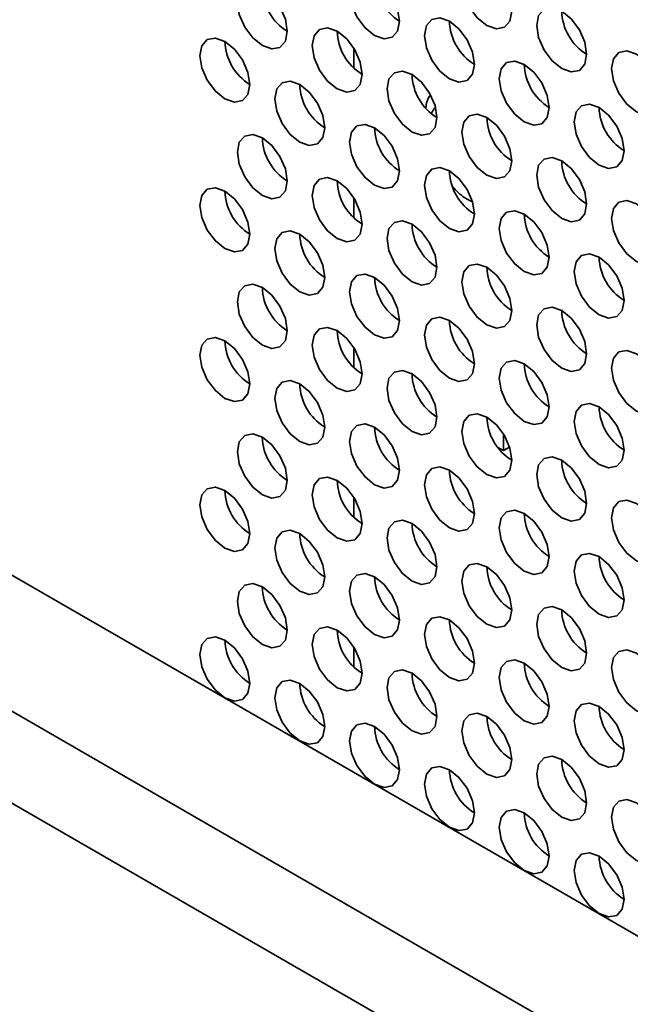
# Model space of a CAD drawing. Header units: millimetres. Extents: x 1 to 1119, y -1 to 863.
# Tile 171 of 211: x 877.85 to 883.62, y 711.28 to 720.59. Entities that reach past the tile are written whole.
import ezdxf

# ---------------------------------------------------------------- set-up
doc = ezdxf.new("R2010")
doc.units = ezdxf.units.MM

msp = doc.modelspace()

# ---------------------------------------------------------------- linework, layer by layer
at = {"color": 7, "linetype": 'Continuous', "lineweight": 35}
for p, q in [((796.09, 762.4924), (979.4268, 656.6543)), ((881.011, 720.1283), (881.011, 720.3152)), ((881.011, 718.713), (881.011, 718.8998)), ((881.011, 717.2976), (881.011, 717.4845)), ((882.4252, 716.6681), (882.4252, 716.5119)), ((882.4252, 716.5119), (882.3719, 716.5427)), ((882.4252, 716.5119), (882.4822, 716.5448)), ((881.011, 715.8823), (881.011, 716.0691)), ((881.011, 714.4669), (881.011, 714.6538))]:
    msp.add_line(p, q, dxfattribs=at)
at = {"color": 8, "linetype": 'Continuous', "lineweight": 35}
for p, q in [((794.9693, 761.8528), (978.3502, 655.9892)), ((794.6815, 761.1507), (978.0271, 655.3075))]:
    msp.add_line(p, q, dxfattribs=at)
at = {"color": 7, "linetype": 'Continuous', "lineweight": 35, "flags": 128}
for points in [[(882.503, 720.6671), (882.4851, 720.7816), (882.434, 720.8994), (882.3575, 721.0026), (882.2673, 721.0754), (882.1771, 721.1067), (882.1006, 721.0919), (882.0495, 721.0331), (882.0316, 720.9393), (882.0495, 720.8247), (882.1006, 720.7069), (882.1771, 720.6038), (882.2673, 720.531), (882.3575, 720.4997), (882.434, 720.5145), (882.4851, 720.5733), (882.503, 720.6671)], [(881.4423, 720.5718), (881.4244, 720.6863), (881.3733, 720.8041), (881.2968, 720.9072), (881.2066, 720.98), (881.1164, 721.0114), (881.04, 720.9965), (880.9889, 720.9377), (880.9709, 720.8439), (880.9889, 720.7294), (881.04, 720.6116), (881.1164, 720.5084), (881.2066, 720.4356), (881.2968, 720.4043), (881.3733, 720.4192), (881.4244, 720.478), (881.4423, 720.5718)], [(880.3817, 720.4764), (880.3637, 720.5909), (880.3126, 720.7087), (880.2362, 720.8119), (880.146, 720.8846), (880.0558, 720.916), (879.9793, 720.9011), (879.9282, 720.8423), (879.9103, 720.7485), (879.9282, 720.634), (879.9793, 720.5162), (880.0558, 720.4131), (880.146, 720.3403), (880.2362, 720.3089), (880.3126, 720.3238), (880.3637, 720.3826), (880.3817, 720.4764)], [(883.2101, 720.2589), (883.1922, 720.3734), (883.1411, 720.4912), (883.0646, 720.5944), (882.9744, 720.6672), (882.8842, 720.6985), (882.8077, 720.6837), (882.7566, 720.6249), (882.7387, 720.5311), (882.7566, 720.4165), (882.8077, 720.2987), (882.8842, 720.1956), (882.9744, 720.1228), (883.0646, 720.0915), (883.1411, 720.1063), (883.1922, 720.1651), (883.2101, 720.2589)], [(882.1494, 720.1636), (882.1315, 720.2781), (882.0804, 720.3959), (882.0039, 720.499), (881.9137, 720.5718), (881.8235, 720.6032), (881.7471, 720.5883), (881.696, 720.5295), (881.678, 720.4357), (881.696, 720.3212), (881.7471, 720.2034), (881.8235, 720.1002), (881.9137, 720.0274), (882.0039, 719.9961), (882.0804, 720.0109), (882.1315, 720.0698), (882.1494, 720.1636)], [(881.0888, 720.0682), (881.0708, 720.1827), (881.0197, 720.3005), (880.9433, 720.4037), (880.8531, 720.4764), (880.7629, 720.5078), (880.6864, 720.4929), (880.6353, 720.4341), (880.6174, 720.3403), (880.6353, 720.2258), (880.6864, 720.108), (880.7629, 720.0049), (880.8531, 719.9321), (880.9433, 719.9007), (881.0197, 719.9156), (881.0708, 719.9744), (881.0888, 720.0682)], [(880.0281, 719.9728), (880.0102, 720.0873), (879.9591, 720.2051), (879.8826, 720.3083), (879.7924, 720.3811), (879.7022, 720.4124), (879.6257, 720.3976), (879.5747, 720.3388), (879.5567, 720.245), (879.5747, 720.1305), (879.6257, 720.0127), (879.7022, 719.9095), (879.7924, 719.8367), (879.8826, 719.8054), (879.9591, 719.8202), (880.0102, 719.879), (880.0281, 719.9728)], [(883.9172, 719.8507), (883.8993, 719.9652), (883.8482, 720.083), (883.7717, 720.1862), (883.6815, 720.259), (883.5913, 720.2903), (883.5148, 720.2755), (883.4637, 720.2167), (883.4458, 720.1229), (883.4637, 720.0083), (883.5148, 719.8905), (883.5913, 719.7874), (883.6815, 719.7146), (883.7717, 719.6833), (883.8482, 719.6981), (883.8993, 719.7569), (883.9172, 719.8507)], [(882.8565, 719.7553), (882.8386, 719.8699), (882.7875, 719.9877), (882.711, 720.0908), (882.6208, 720.1636), (882.5306, 720.195), (882.4542, 720.1801), (882.4031, 720.1213), (882.3851, 720.0275), (882.4031, 719.913), (882.4542, 719.7952), (882.5306, 719.692), (882.6208, 719.6192), (882.711, 719.5879), (882.7875, 719.6027), (882.8386, 719.6616), (882.8565, 719.7553)], [(881.7959, 719.66), (881.7779, 719.7745), (881.7269, 719.8923), (881.6504, 719.9954), (881.5602, 720.0682), (881.47, 720.0996), (881.3935, 720.0847), (881.3424, 720.0259), (881.3245, 719.9321), (881.3424, 719.8176), (881.3935, 719.6998), (881.47, 719.5967), (881.5602, 719.5239), (881.6504, 719.4925), (881.7269, 719.5074), (881.7779, 719.5662), (881.7959, 719.66)], [(880.7352, 719.5646), (880.7173, 719.6791), (880.6662, 719.7969), (880.5897, 719.9001), (880.4995, 719.9729), (880.4093, 720.0042), (880.3329, 719.9894), (880.2818, 719.9306), (880.2638, 719.8368), (880.2818, 719.7222), (880.3329, 719.6045), (880.4093, 719.5013), (880.4995, 719.4285), (880.5897, 719.3972), (880.6662, 719.412), (880.7173, 719.4708), (880.7352, 719.5646)], [(883.5637, 719.3471), (883.5457, 719.4617), (883.4946, 719.5795), (883.4181, 719.6826), (883.3279, 719.7554), (883.2378, 719.7868), (883.1613, 719.7719), (883.1102, 719.7131), (883.0922, 719.6193), (883.1102, 719.5048), (883.1613, 719.387), (883.2378, 719.2838), (883.3279, 719.211), (883.4181, 719.1797), (883.4946, 719.1945), (883.5457, 719.2533), (883.5637, 719.3471)], [(882.503, 719.2518), (882.4851, 719.3663), (882.434, 719.4841), (882.3575, 719.5872), (882.2673, 719.66), (882.1771, 719.6914), (882.1006, 719.6765), (882.0495, 719.6177), (882.0316, 719.5239), (882.0495, 719.4094), (882.1006, 719.2916), (882.1771, 719.1885), (882.2673, 719.1157), (882.3575, 719.0843), (882.434, 719.0992), (882.4851, 719.158), (882.503, 719.2518)], [(881.4423, 719.1564), (881.4244, 719.2709), (881.3733, 719.3887), (881.2968, 719.4919), (881.2066, 719.5647), (881.1164, 719.596), (881.04, 719.5812), (880.9889, 719.5224), (880.9709, 719.4286), (880.9889, 719.314), (881.04, 719.1962), (881.1164, 719.0931), (881.2066, 719.0203), (881.2968, 718.989), (881.3733, 719.0038), (881.4244, 719.0626), (881.4423, 719.1564)], [(880.3817, 719.0611), (880.3637, 719.1756), (880.3126, 719.2934), (880.2362, 719.3965), (880.146, 719.4693), (880.0558, 719.5007), (879.9793, 719.4858), (879.9282, 719.427), (879.9103, 719.3332), (879.9282, 719.2187), (879.9793, 719.1009), (880.0558, 718.9977), (880.146, 718.9249), (880.2362, 718.8936), (880.3126, 718.9085), (880.3637, 718.9673), (880.3817, 719.0611)], [(883.2101, 718.8436), (883.1922, 718.9581), (883.1411, 719.0759), (883.0646, 719.179), (882.9744, 719.2518), (882.8842, 719.2832), (882.8077, 719.2683), (882.7566, 719.2095), (882.7387, 719.1157), (882.7566, 719.0012), (882.8077, 718.8834), (882.8842, 718.7803), (882.9744, 718.7075), (883.0646, 718.6761), (883.1411, 718.691), (883.1922, 718.7498), (883.2101, 718.8436)], [(882.1494, 718.7482), (882.1315, 718.8627), (882.0804, 718.9805), (882.0039, 719.0837), (881.9137, 719.1565), (881.8235, 719.1878), (881.7471, 719.173), (881.696, 719.1142), (881.678, 719.0204), (881.696, 718.9058), (881.7471, 718.788), (881.8235, 718.6849), (881.9137, 718.6121), (882.0039, 718.5808), (882.0804, 718.5956), (882.1315, 718.6544), (882.1494, 718.7482)], [(881.0888, 718.6529), (881.0708, 718.7674), (881.0197, 718.8852), (880.9433, 718.9883), (880.8531, 719.0611), (880.7629, 719.0925), (880.6864, 719.0776), (880.6353, 719.0188), (880.6174, 718.925), (880.6353, 718.8105), (880.6864, 718.6927), (880.7629, 718.5895), (880.8531, 718.5167), (880.9433, 718.4854), (881.0197, 718.5002), (881.0708, 718.5591), (881.0888, 718.6529)], [(880.0281, 718.5575), (880.0102, 718.672), (879.9591, 718.7898), (879.8826, 718.893), (879.7924, 718.9657), (879.7022, 718.9971), (879.6257, 718.9822), (879.5747, 718.9234), (879.5567, 718.8296), (879.5747, 718.7151), (879.6257, 718.5973), (879.7022, 718.4942), (879.7924, 718.4214), (879.8826, 718.39), (879.9591, 718.4049), (880.0102, 718.4637), (880.0281, 718.5575)], [(883.9172, 718.4354), (883.8993, 718.5499), (883.8482, 718.6677), (883.7717, 718.7708), (883.6815, 718.8436), (883.5913, 718.875), (883.5148, 718.8601), (883.4637, 718.8013), (883.4458, 718.7075), (883.4637, 718.593), (883.5148, 718.4752), (883.5913, 718.3721), (883.6815, 718.2993), (883.7717, 718.2679), (883.8482, 718.2828), (883.8993, 718.3416), (883.9172, 718.4354)], [(882.8565, 718.34), (882.8386, 718.4545), (882.7875, 718.5723), (882.711, 718.6755), (882.6208, 718.7483), (882.5306, 718.7796), (882.4542, 718.7648), (882.4031, 718.706), (882.3851, 718.6121), (882.4031, 718.4976), (882.4542, 718.3798), (882.5306, 718.2767), (882.6208, 718.2039), (882.711, 718.1725), (882.7875, 718.1874), (882.8386, 718.2462), (882.8565, 718.34)], [(881.7959, 718.2447), (881.7779, 718.3592), (881.7269, 718.477), (881.6504, 718.5801), (881.5602, 718.6529), (881.47, 718.6843), (881.3935, 718.6694), (881.3424, 718.6106), (881.3245, 718.5168), (881.3424, 718.4023), (881.3935, 718.2845), (881.47, 718.1813), (881.5602, 718.1085), (881.6504, 718.0772), (881.7269, 718.092), (881.7779, 718.1508), (881.7959, 718.2447)], [(880.7352, 718.1493), (880.7173, 718.2638), (880.6662, 718.3816), (880.5897, 718.4848), (880.4995, 718.5575), (880.4093, 718.5889), (880.3329, 718.574), (880.2818, 718.5152), (880.2638, 718.4214), (880.2818, 718.3069), (880.3329, 718.1891), (880.4093, 718.086), (880.4995, 718.0132), (880.5897, 717.9818), (880.6662, 717.9967), (880.7173, 718.0555), (880.7352, 718.1493)], [(883.5637, 717.9318), (883.5457, 718.0463), (883.4946, 718.1641), (883.4181, 718.2673), (883.3279, 718.3401), (883.2378, 718.3714), (883.1613, 718.3566), (883.1102, 718.2977), (883.0922, 718.2039), (883.1102, 718.0894), (883.1613, 717.9716), (883.2378, 717.8685), (883.3279, 717.7957), (883.4181, 717.7643), (883.4946, 717.7792), (883.5457, 717.838), (883.5637, 717.9318)], [(882.503, 717.8364), (882.4851, 717.951), (882.434, 718.0688), (882.3575, 718.1719), (882.2673, 718.2447), (882.1771, 718.276), (882.1006, 718.2612), (882.0495, 718.2024), (882.0316, 718.1086), (882.0495, 717.9941), (882.1006, 717.8763), (882.1771, 717.7731), (882.2673, 717.7003), (882.3575, 717.669), (882.434, 717.6838), (882.4851, 717.7426), (882.503, 717.8364)], [(881.4423, 717.7411), (881.4244, 717.8556), (881.3733, 717.9734), (881.2968, 718.0765), (881.2066, 718.1493), (881.1164, 718.1807), (881.04, 718.1658), (880.9889, 718.107), (880.9709, 718.0132), (880.9889, 717.8987), (881.04, 717.7809), (881.1164, 717.6778), (881.2066, 717.605), (881.2968, 717.5736), (881.3733, 717.5885), (881.4244, 717.6473), (881.4423, 717.7411)], [(880.3817, 717.6457), (880.3637, 717.7602), (880.3126, 717.878), (880.2362, 717.9812), (880.146, 718.054), (880.0558, 718.0853), (879.9793, 718.0705), (879.9282, 718.0117), (879.9103, 717.9179), (879.9282, 717.8033), (879.9793, 717.6855), (880.0558, 717.5824), (880.146, 717.5096), (880.2362, 717.4783), (880.3126, 717.4931), (880.3637, 717.5519), (880.3817, 717.6457)], [(883.2101, 717.4282), (883.1922, 717.5428), (883.1411, 717.6606), (883.0646, 717.7637), (882.9744, 717.8365), (882.8842, 717.8678), (882.8077, 717.853), (882.7566, 717.7942), (882.7387, 717.7004), (882.7566, 717.5859), (882.8077, 717.4681), (882.8842, 717.3649), (882.9744, 717.2921), (883.0646, 717.2608), (883.1411, 717.2756), (883.1922, 717.3344), (883.2101, 717.4282)], [(882.1494, 717.3329), (882.1315, 717.4474), (882.0804, 717.5652), (882.0039, 717.6683), (881.9137, 717.7411), (881.8235, 717.7725), (881.7471, 717.7576), (881.696, 717.6988), (881.678, 717.605), (881.696, 717.4905), (881.7471, 717.3727), (881.8235, 717.2696), (881.9137, 717.1968), (882.0039, 717.1654), (882.0804, 717.1803), (882.1315, 717.2391), (882.1494, 717.3329)], [(881.0888, 717.2375), (881.0708, 717.352), (881.0197, 717.4698), (880.9433, 717.573), (880.8531, 717.6458), (880.7629, 717.6771), (880.6864, 717.6623), (880.6353, 717.6035), (880.6174, 717.5097), (880.6353, 717.3951), (880.6864, 717.2773), (880.7629, 717.1742), (880.8531, 717.1014), (880.9433, 717.0701), (881.0197, 717.0849), (881.0708, 717.1437), (881.0888, 717.2375)], [(880.0281, 717.1422), (880.0102, 717.2567), (879.9591, 717.3745), (879.8826, 717.4776), (879.7924, 717.5504), (879.7022, 717.5818), (879.6257, 717.5669), (879.5747, 717.5081), (879.5567, 717.4143), (879.5747, 717.2998), (879.6257, 717.182), (879.7022, 717.0788), (879.7924, 717.006), (879.8826, 716.9747), (879.9591, 716.9896), (880.0102, 717.0484), (880.0281, 717.1422)], [(883.9172, 717.02), (883.8993, 717.1346), (883.8482, 717.2524), (883.7717, 717.3555), (883.6815, 717.4283), (883.5913, 717.4596), (883.5148, 717.4448), (883.4637, 717.386), (883.4458, 717.2922), (883.4637, 717.1777), (883.5148, 717.0599), (883.5913, 716.9567), (883.6815, 716.8839), (883.7717, 716.8526), (883.8482, 716.8674), (883.8993, 716.9262), (883.9172, 717.02)], [(882.8565, 716.9247), (882.8386, 717.0392), (882.7875, 717.157), (882.711, 717.2601), (882.6208, 717.3329), (882.5306, 717.3643), (882.4542, 717.3494), (882.4031, 717.2906), (882.3851, 717.1968), (882.4031, 717.0823), (882.4542, 716.9645), (882.5306, 716.8614), (882.6208, 716.7886), (882.711, 716.7572), (882.7875, 716.7721), (882.8386, 716.8309), (882.8565, 716.9247)], [(881.7959, 716.8293), (881.7779, 716.9438), (881.7269, 717.0616), (881.6504, 717.1648), (881.5602, 717.2376), (881.47, 717.2689), (881.3935, 717.2541), (881.3424, 717.1953), (881.3245, 717.1015), (881.3424, 716.9869), (881.3935, 716.8691), (881.47, 716.766), (881.5602, 716.6932), (881.6504, 716.6619), (881.7269, 716.6767), (881.7779, 716.7355), (881.7959, 716.8293)], [(880.7352, 716.7339), (880.7173, 716.8485), (880.6662, 716.9663), (880.5897, 717.0694), (880.4995, 717.1422), (880.4093, 717.1736), (880.3329, 717.1587), (880.2818, 717.0999), (880.2638, 717.0061), (880.2818, 716.8916), (880.3329, 716.7738), (880.4093, 716.6706), (880.4995, 716.5978), (880.5897, 716.5665), (880.6662, 716.5813), (880.7173, 716.6402), (880.7352, 716.7339)], [(883.5637, 716.5165), (883.5457, 716.631), (883.4946, 716.7488), (883.4181, 716.8519), (883.3279, 716.9247), (883.2378, 716.9561), (883.1613, 716.9412), (883.1102, 716.8824), (883.0922, 716.7886), (883.1102, 716.6741), (883.1613, 716.5563), (883.2378, 716.4531), (883.3279, 716.3804), (883.4181, 716.349), (883.4946, 716.3639), (883.5457, 716.4227), (883.5637, 716.5165)], [(882.503, 716.4211), (882.4851, 716.5356), (882.434, 716.6534), (882.3575, 716.7566), (882.2673, 716.8294), (882.1771, 716.8607), (882.1006, 716.8459), (882.0495, 716.7871), (882.0316, 716.6932), (882.0495, 716.5787), (882.1006, 716.4609), (882.1771, 716.3578), (882.2673, 716.285), (882.3575, 716.2536), (882.434, 716.2685), (882.4851, 716.3273), (882.503, 716.4211)], [(881.4423, 716.3257), (881.4244, 716.4403), (881.3733, 716.5581), (881.2968, 716.6612), (881.2066, 716.734), (881.1164, 716.7654), (881.04, 716.7505), (880.9889, 716.6917), (880.9709, 716.5979), (880.9889, 716.4834), (881.04, 716.3656), (881.1164, 716.2624), (881.2066, 716.1896), (881.2968, 716.1583), (881.3733, 716.1731), (881.4244, 716.2319), (881.4423, 716.3257)], [(880.3817, 716.2304), (880.3637, 716.3449), (880.3126, 716.4627), (880.2362, 716.5658), (880.146, 716.6386), (880.0558, 716.67), (879.9793, 716.6551), (879.9282, 716.5963), (879.9103, 716.5025), (879.9282, 716.388), (879.9793, 716.2702), (880.0558, 716.1671), (880.146, 716.0943), (880.2362, 716.0629), (880.3126, 716.0778), (880.3637, 716.1366), (880.3817, 716.2304)], [(883.2101, 716.0129), (883.1922, 716.1274), (883.1411, 716.2452), (883.0646, 716.3484), (882.9744, 716.4212), (882.8842, 716.4525), (882.8077, 716.4376), (882.7566, 716.3788), (882.7387, 716.285), (882.7566, 716.1705), (882.8077, 716.0527), (882.8842, 715.9496), (882.9744, 715.8768), (883.0646, 715.8454), (883.1411, 715.8603), (883.1922, 715.9191), (883.2101, 716.0129)], [(882.1494, 715.9175), (882.1315, 716.0321), (882.0804, 716.1499), (882.0039, 716.253), (881.9137, 716.3258), (881.8235, 716.3571), (881.7471, 716.3423), (881.696, 716.2835), (881.678, 716.1897), (881.696, 716.0752), (881.7471, 715.9574), (881.8235, 715.8542), (881.9137, 715.7814), (882.0039, 715.7501), (882.0804, 715.7649), (882.1315, 715.8237), (882.1494, 715.9175)], [(881.0888, 715.8222), (881.0708, 715.9367), (881.0197, 716.0545), (880.9433, 716.1576), (880.8531, 716.2304), (880.7629, 716.2618), (880.6864, 716.2469), (880.6353, 716.1881), (880.6174, 716.0943), (880.6353, 715.9798), (880.6864, 715.862), (880.7629, 715.7589), (880.8531, 715.6861), (880.9433, 715.6547), (881.0197, 715.6696), (881.0708, 715.7284), (881.0888, 715.8222)], [(880.0281, 715.7268), (880.0102, 715.8413), (879.9591, 715.9591), (879.8826, 716.0623), (879.7924, 716.1351), (879.7022, 716.1664), (879.6257, 716.1516), (879.5747, 716.0928), (879.5567, 715.999), (879.5747, 715.8844), (879.6257, 715.7666), (879.7022, 715.6635), (879.7924, 715.5907), (879.8826, 715.5594), (879.9591, 715.5742), (880.0102, 715.633), (880.0281, 715.7268)], [(883.9172, 715.6047), (883.8993, 715.7192), (883.8482, 715.837), (883.7717, 715.9402), (883.6815, 716.0129), (883.5913, 716.0443), (883.5148, 716.0294), (883.4637, 715.9706), (883.4458, 715.8768), (883.4637, 715.7623), (883.5148, 715.6445), (883.5913, 715.5414), (883.6815, 715.4686), (883.7717, 715.4372), (883.8482, 715.4521), (883.8993, 715.5109), (883.9172, 715.6047)], [(882.8565, 715.5093), (882.8386, 715.6239), (882.7875, 715.7417), (882.711, 715.8448), (882.6208, 715.9176), (882.5306, 715.9489), (882.4542, 715.9341), (882.4031, 715.8753), (882.3851, 715.7815), (882.4031, 715.667), (882.4542, 715.5492), (882.5306, 715.446), (882.6208, 715.3732), (882.711, 715.3419), (882.7875, 715.3567), (882.8386, 715.4155), (882.8565, 715.5093)], [(881.7959, 715.414), (881.7779, 715.5285), (881.7269, 715.6463), (881.6504, 715.7494), (881.5602, 715.8222), (881.47, 715.8536), (881.3935, 715.8387), (881.3424, 715.7799), (881.3245, 715.6861), (881.3424, 715.5716), (881.3935, 715.4538), (881.47, 715.3507), (881.5602, 715.2779), (881.6504, 715.2465), (881.7269, 715.2614), (881.7779, 715.3202), (881.7959, 715.414)], [(880.7352, 715.3186), (880.7173, 715.4331), (880.6662, 715.5509), (880.5897, 715.6541), (880.4995, 715.7269), (880.4093, 715.7582), (880.3329, 715.7434), (880.2818, 715.6846), (880.2638, 715.5907), (880.2818, 715.4762), (880.3329, 715.3584), (880.4093, 715.2553), (880.4995, 715.1825), (880.5897, 715.1511), (880.6662, 715.166), (880.7173, 715.2248), (880.7352, 715.3186)], [(883.5637, 715.1011), (883.5457, 715.2157), (883.4946, 715.3335), (883.4181, 715.4366), (883.3279, 715.5094), (883.2378, 715.5407), (883.1613, 715.5259), (883.1102, 715.4671), (883.0922, 715.3733), (883.1102, 715.2588), (883.1613, 715.141), (883.2378, 715.0378), (883.3279, 714.965), (883.4181, 714.9337), (883.4946, 714.9485), (883.5457, 715.0073), (883.5637, 715.1011)], [(882.503, 715.0058), (882.4851, 715.1203), (882.434, 715.2381), (882.3575, 715.3412), (882.2673, 715.414), (882.1771, 715.4454), (882.1006, 715.4305), (882.0495, 715.3717), (882.0316, 715.2779), (882.0495, 715.1634), (882.1006, 715.0456), (882.1771, 714.9424), (882.2673, 714.8697), (882.3575, 714.8383), (882.434, 714.8532), (882.4851, 714.912), (882.503, 715.0058)], [(881.4423, 714.9104), (881.4244, 715.0249), (881.3733, 715.1427), (881.2968, 715.2459), (881.2066, 715.3187), (881.1164, 715.35), (881.04, 715.3352), (880.9889, 715.2763), (880.9709, 715.1825), (880.9889, 715.068), (881.04, 714.9502), (881.1164, 714.8471), (881.2066, 714.7743), (881.2968, 714.7429), (881.3733, 714.7578), (881.4244, 714.8166), (881.4423, 714.9104)], [(880.3817, 714.815), (880.3637, 714.9296), (880.3126, 715.0474), (880.2362, 715.1505), (880.146, 715.2233), (880.0558, 715.2546), (879.9793, 715.2398), (879.9282, 715.181), (879.9103, 715.0872), (879.9282, 714.9727), (879.9793, 714.8549), (880.0558, 714.7517), (880.146, 714.6789), (880.2362, 714.6476), (880.3126, 714.6624), (880.3637, 714.7212), (880.3817, 714.815)], [(883.2101, 714.5976), (883.1922, 714.7121), (883.1411, 714.8299), (883.0646, 714.933), (882.9744, 715.0058), (882.8842, 715.0372), (882.8077, 715.0223), (882.7566, 714.9635), (882.7387, 714.8697), (882.7566, 714.7552), (882.8077, 714.6374), (882.8842, 714.5342), (882.9744, 714.4615), (883.0646, 714.4301), (883.1411, 714.445), (883.1922, 714.5038), (883.2101, 714.5976)], [(882.1494, 714.5022), (882.1315, 714.6167), (882.0804, 714.7345), (882.0039, 714.8377), (881.9137, 714.9105), (881.8235, 714.9418), (881.7471, 714.927), (881.696, 714.8681), (881.678, 714.7743), (881.696, 714.6598), (881.7471, 714.542), (881.8235, 714.4389), (881.9137, 714.3661), (882.0039, 714.3347), (882.0804, 714.3496), (882.1315, 714.4084), (882.1494, 714.5022)], [(881.0888, 714.4068), (881.0708, 714.5214), (881.0197, 714.6392), (880.9433, 714.7423), (880.8531, 714.8151), (880.7629, 714.8464), (880.6864, 714.8316), (880.6353, 714.7728), (880.6174, 714.679), (880.6353, 714.5645), (880.6864, 714.4467), (880.7629, 714.3435), (880.8531, 714.2707), (880.9433, 714.2394), (881.0197, 714.2542), (881.0708, 714.313), (881.0888, 714.4068)], [(880.0281, 714.3115), (880.0102, 714.426), (879.9591, 714.5438), (879.8826, 714.6469), (879.7924, 714.7197), (879.7022, 714.7511), (879.6257, 714.7362), (879.5747, 714.6774), (879.5567, 714.5836), (879.5747, 714.4691), (879.6257, 714.3513), (879.7022, 714.2482), (879.7924, 714.1754), (879.8826, 714.144), (879.9591, 714.1589), (880.0102, 714.2177), (880.0281, 714.3115)], [(883.9172, 714.1894), (883.8993, 714.3039), (883.8482, 714.4217), (883.7717, 714.5248), (883.6815, 714.5976), (883.5913, 714.629), (883.5148, 714.6141), (883.4637, 714.5553), (883.4458, 714.4615), (883.4637, 714.347), (883.5148, 714.2292), (883.5913, 714.126), (883.6815, 714.0533), (883.7717, 714.0219), (883.8482, 714.0368), (883.8993, 714.0956), (883.9172, 714.1894)], [(882.8565, 714.094), (882.8386, 714.2085), (882.7875, 714.3263), (882.711, 714.4295), (882.6208, 714.5022), (882.5306, 714.5336), (882.4542, 714.5187), (882.4031, 714.4599), (882.3851, 714.3661), (882.4031, 714.2516), (882.4542, 714.1338), (882.5306, 714.0307), (882.6208, 713.9579), (882.711, 713.9265), (882.7875, 713.9414), (882.8386, 714.0002), (882.8565, 714.094)], [(881.7959, 713.9986), (881.7779, 714.1132), (881.7269, 714.231), (881.6504, 714.3341), (881.5602, 714.4069), (881.47, 714.4382), (881.3935, 714.4234), (881.3424, 714.3646), (881.3245, 714.2708), (881.3424, 714.1563), (881.3935, 714.0385), (881.47, 713.9353), (881.5602, 713.8625), (881.6504, 713.8312), (881.7269, 713.846), (881.7779, 713.9048), (881.7959, 713.9986)], [(880.7352, 713.9033), (880.7173, 714.0178), (880.6662, 714.1356), (880.5897, 714.2387), (880.4995, 714.3115), (880.4093, 714.3429), (880.3329, 714.328), (880.2818, 714.2692), (880.2638, 714.1754), (880.2818, 714.0609), (880.3329, 713.9431), (880.4093, 713.84), (880.4995, 713.7672), (880.5897, 713.7358), (880.6662, 713.7507), (880.7173, 713.8095), (880.7352, 713.9033)], [(883.5637, 713.6858), (883.5457, 713.8003), (883.4946, 713.9181), (883.4181, 714.0213), (883.3279, 714.094), (883.2378, 714.1254), (883.1613, 714.1105), (883.1102, 714.0517), (883.0922, 713.9579), (883.1102, 713.8434), (883.1613, 713.7256), (883.2378, 713.6225), (883.3279, 713.5497), (883.4181, 713.5183), (883.4946, 713.5332), (883.5457, 713.592), (883.5637, 713.6858)], [(882.503, 713.5904), (882.4851, 713.705), (882.434, 713.8228), (882.3575, 713.9259), (882.2673, 713.9987), (882.1771, 714.03), (882.1006, 714.0152), (882.0495, 713.9564), (882.0316, 713.8626), (882.0495, 713.7481), (882.1006, 713.6303), (882.1771, 713.5271), (882.2673, 713.4543), (882.3575, 713.423), (882.434, 713.4378), (882.4851, 713.4966), (882.503, 713.5904)], [(881.4423, 713.4951), (881.4244, 713.6096), (881.3733, 713.7274), (881.2968, 713.8305), (881.2066, 713.9033), (881.1164, 713.9347), (881.04, 713.9198), (880.9889, 713.861), (880.9709, 713.7672), (880.9889, 713.6527), (881.04, 713.5349), (881.1164, 713.4318), (881.2066, 713.359), (881.2968, 713.3276), (881.3733, 713.3425), (881.4244, 713.4013), (881.4423, 713.4951)], [(883.2101, 713.1822), (883.1922, 713.2967), (883.1411, 713.4145), (883.0646, 713.5177), (882.9744, 713.5905), (882.8842, 713.6218), (882.8077, 713.607), (882.7566, 713.5482), (882.7387, 713.4544), (882.7566, 713.3399), (882.8077, 713.2221), (882.8842, 713.1189), (882.9744, 713.0461), (883.0646, 713.0148), (883.1411, 713.0296), (883.1922, 713.0884), (883.2101, 713.1822)], [(882.1494, 713.0869), (882.1315, 713.2014), (882.0804, 713.3192), (882.0039, 713.4223), (881.9137, 713.4951), (881.8235, 713.5265), (881.7471, 713.5116), (881.696, 713.4528), (881.678, 713.359), (881.696, 713.2445), (881.7471, 713.1267), (881.8235, 713.0235), (881.9137, 712.9508), (882.0039, 712.9194), (882.0804, 712.9343), (882.1315, 712.9931), (882.1494, 713.0869)], [(883.9172, 712.774), (883.8993, 712.8885), (883.8482, 713.0063), (883.7717, 713.1095), (883.6815, 713.1823), (883.5913, 713.2136), (883.5148, 713.1988), (883.4637, 713.14), (883.4458, 713.0462), (883.4637, 712.9316), (883.5148, 712.8138), (883.5913, 712.7107), (883.6815, 712.6379), (883.7717, 712.6066), (883.8482, 712.6214), (883.8993, 712.6802), (883.9172, 712.774)], [(882.8565, 712.6787), (882.8386, 712.7932), (882.7875, 712.911), (882.711, 713.0141), (882.6208, 713.0869), (882.5306, 713.1183), (882.4542, 713.1034), (882.4031, 713.0446), (882.3851, 712.9508), (882.4031, 712.8363), (882.4542, 712.7185), (882.5306, 712.6153), (882.6208, 712.5426), (882.711, 712.5112), (882.7875, 712.5261), (882.8386, 712.5849), (882.8565, 712.6787)], [(883.5637, 712.2705), (883.5457, 712.385), (883.4946, 712.5028), (883.4181, 712.6059), (883.3279, 712.6787), (883.2378, 712.7101), (883.1613, 712.6952), (883.1102, 712.6364), (883.0922, 712.5426), (883.1102, 712.4281), (883.1613, 712.3103), (883.2378, 712.2071), (883.3279, 712.1344), (883.4181, 712.103), (883.4946, 712.1179), (883.5457, 712.1767), (883.5637, 712.2705)]]:
    msp.add_lwpolyline(points, dxfattribs=at)
at = {"color": 7, "linetype": 'Continuous', "lineweight": 35}
for centre, start, end in [((881.7021, 720.9939), 181.60163, 238.39295), ((880.6415, 720.8985), 181.60305, 238.39153), ((883.4699, 720.681), 181.60182, 238.39362), ((882.4092, 720.5857), 181.60163, 238.39295), ((881.3486, 720.4903), 181.60305, 238.39153), ((880.2879, 720.3949), 181.60121, 238.39313), ((883.1163, 720.1775), 181.60142, 238.39304), ((882.0557, 720.0821), 181.60262, 238.39171), ((880.995, 719.9867), 181.60133, 238.39301), ((883.8234, 719.7692), 181.60148, 238.39298), ((882.7628, 719.6739), 181.60305, 238.39153), ((881.7021, 719.5785), 181.60163, 238.39295), ((880.6415, 719.4832), 181.60305, 238.39153), ((883.4699, 719.2657), 181.60284, 238.39162), ((882.4092, 719.1703), 181.60163, 238.39295), ((881.3486, 719.075), 181.60305, 238.39153), ((880.2879, 718.9796), 181.60121, 238.39313), ((883.1163, 718.7621), 181.60142, 238.39304), ((882.0557, 718.6668), 181.60262, 238.39171), ((880.995, 718.5714), 181.60133, 238.39301), ((883.8234, 718.3539), 181.60148, 238.39298), ((882.7628, 718.2586), 181.60305, 238.39153), ((881.7021, 718.1632), 181.60163, 238.39295), ((880.6415, 718.0678), 181.60305, 238.39153), ((883.4699, 717.8504), 181.60284, 238.39162), ((882.4092, 717.755), 181.60163, 238.39295), ((881.3486, 717.6596), 181.60305, 238.39153), ((880.2879, 717.5643), 181.60121, 238.39313), ((883.1163, 717.3468), 181.60142, 238.39304), ((882.0557, 717.2514), 181.60262, 238.39171), ((880.995, 717.1561), 181.60133, 238.39301), ((883.8234, 716.9386), 181.60148, 238.39298), ((882.7628, 716.8432), 181.60305, 238.39153), ((881.7021, 716.7479), 181.60163, 238.39295), ((880.6414, 716.6525), 181.60191, 238.39316), ((883.4699, 716.435), 181.60284, 238.39162), ((882.4092, 716.3396), 181.60163, 238.39295), ((881.3486, 716.2443), 181.60191, 238.39316), ((880.2879, 716.1489), 181.60141, 238.39342), ((883.1163, 715.9314), 181.60142, 238.39304), ((882.0557, 715.8361), 181.60148, 238.39334), ((880.995, 715.7407), 181.60153, 238.3933), ((883.8234, 715.5232), 181.60148, 238.39298), ((882.7628, 715.4279), 181.60191, 238.39316), ((881.7021, 715.3325), 181.60183, 238.39324), ((880.6414, 715.2372), 181.60183, 238.39324), ((883.4699, 715.0197), 181.6017, 238.39325), ((882.4092, 714.9243), 181.60183, 238.39324), ((881.3486, 714.8289), 181.60183, 238.39324), ((880.2879, 714.7336), 181.60141, 238.39342), ((883.1163, 714.5161), 181.60162, 238.39333), ((882.0557, 714.4207), 181.60141, 238.39342), ((880.995, 714.3254), 181.60153, 238.3933), ((883.8234, 714.1079), 181.60168, 238.39327), ((882.7628, 714.0125), 181.60183, 238.39324), ((881.7021, 713.9172), 181.60183, 238.39324), ((883.4699, 713.6043), 181.60162, 238.39333), ((882.4092, 713.509), 181.60183, 238.39324), ((883.1163, 713.1008), 181.60162, 238.39333), ((883.8234, 712.6926), 181.60168, 238.39327)]:
    msp.add_arc(centre, 0.4957, start, end, dxfattribs=at)
for points, knots in [([(881.7366, 719.8766), (881.7231, 719.8575), (881.6975, 719.8211), (881.6937, 719.7726), (881.6918, 719.7496)], [0, 0, 0, 0, 0.523829, 1, 1, 1, 1]), ([(881.9492, 719.003), (881.9621, 718.988), (882.0047, 718.9384), (882.069, 718.8918), (882.1184, 718.8707), (882.1307, 718.8654)], [0, 0, 0, 0, 0.245976, 0.813231, 1, 1, 1, 1])]:
    msp.add_open_spline(points, degree=3, knots=knots, dxfattribs=at)
at = {"color": 8, "linetype": 'Continuous', "lineweight": 35}
msp.add_open_spline([(881.7457, 719.7007), (881.7541, 719.7198), (881.7635, 719.7409), (881.7792, 719.7536), (881.7807, 719.7549)], degree=3, knots=[0, 0, 0, 0, 0.900712, 1, 1, 1, 1], dxfattribs=at)

doc.saveas('drawing.dxf')
